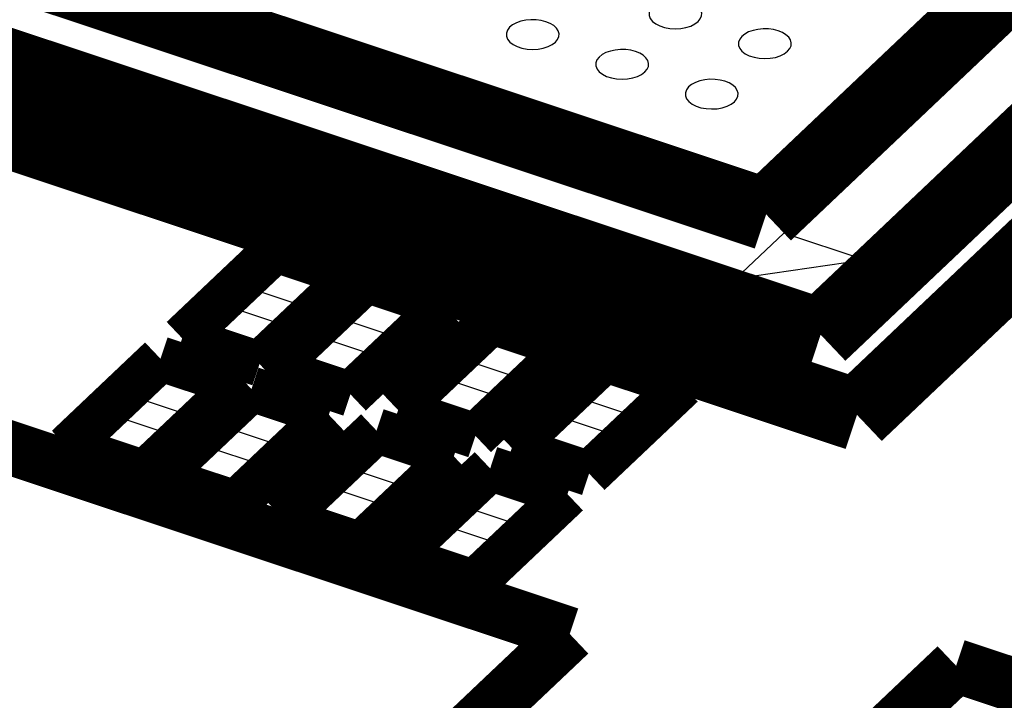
# Model space of a CAD drawing. Extents: x 0 to 1189, y 0 to 841.
# Tile 152 of 256: x 607.03 to 610.34, y 299.64 to 301.92. Entities that reach past the tile are written whole.
import ezdxf

# ---------------------------------------------------------------- set-up
doc = ezdxf.new("R2010")
doc.units = 0
doc.header["$LTSCALE"] = 65.395
doc.layers.get('0').update_dxf_attribs({"linetype": 'CONTINUOUS'})

msp = doc.modelspace()

# ---------------------------------------------------------------- linework, layer by layer
at = {"color": 7, "linetype": 'Continuous'}
for p, q in [((609.5961, 301.2064), (609.4356, 301.0542)), ((609.8664, 301.1165), (609.5961, 301.2064)), ((607.8095, 301.0175), (607.9059, 301.1088)), ((607.9059, 301.1088), (608.074, 301.0529)), ((609.4356, 301.0542), (609.8664, 301.1165)), ((608.074, 301.0529), (607.9776, 300.9615)), ((607.9776, 300.9615), (607.8095, 301.0175)), ((608.1152, 300.9158), (608.2116, 301.0071)), ((608.2116, 301.0071), (608.3797, 300.9512)), ((607.647, 300.8635), (607.7434, 300.9548)), ((607.7434, 300.9548), (607.9115, 300.8989)), ((608.3797, 300.9512), (608.2833, 300.8598)), ((607.9115, 300.8989), (607.8151, 300.8075)), ((608.2833, 300.8598), (608.1152, 300.9158)), ((607.8151, 300.8075), (607.647, 300.8635)), ((608.5355, 300.7759), (608.6319, 300.8673)), ((608.6319, 300.8673), (608.8, 300.8113)), ((607.9527, 300.7618), (608.0491, 300.8531)), ((608.0491, 300.8531), (608.2172, 300.7972)), ((608.2172, 300.7972), (608.1208, 300.7058)), ((608.8, 300.8113), (608.7037, 300.72)), ((608.1208, 300.7058), (607.9527, 300.7618)), ((608.7037, 300.72), (608.5355, 300.7759)), ((607.4235, 300.6516), (607.5199, 300.7429)), ((607.5199, 300.7429), (607.688, 300.687)), ((608.9177, 300.6488), (609.014, 300.7401)), ((609.014, 300.7401), (609.1822, 300.6842)), ((608.373, 300.6219), (608.4694, 300.7132)), ((608.4694, 300.7132), (608.6375, 300.6573)), ((607.688, 300.687), (607.5916, 300.5957)), ((608.6375, 300.6573), (608.5412, 300.566)), ((609.1822, 300.6842), (609.0858, 300.5928)), ((607.5916, 300.5957), (607.4235, 300.6516)), ((607.7292, 300.5499), (607.8255, 300.6412)), ((607.8255, 300.6412), (607.9937, 300.5853)), ((609.0858, 300.5928), (608.9177, 300.6488)), ((608.5412, 300.566), (608.373, 300.6219)), ((607.261, 300.4976), (607.3574, 300.5889)), ((607.3574, 300.5889), (607.5255, 300.533)), ((607.9937, 300.5853), (607.8973, 300.494)), ((608.7552, 300.4948), (608.8515, 300.5861)), ((608.8515, 300.5861), (609.0197, 300.5302)), ((607.5255, 300.533), (607.4291, 300.4417)), ((607.8973, 300.494), (607.7292, 300.5499)), ((609.0197, 300.5302), (608.9233, 300.4388)), ((607.4291, 300.4417), (607.261, 300.4976)), ((608.1495, 300.4101), (608.2459, 300.5014)), ((608.2459, 300.5014), (608.414, 300.4455)), ((608.9233, 300.4388), (608.7552, 300.4948)), ((607.5667, 300.3959), (607.663, 300.4872)), ((607.663, 300.4872), (607.8312, 300.4313)), ((607.8312, 300.4313), (607.7348, 300.34)), ((608.414, 300.4455), (608.3176, 300.3541)), ((607.7348, 300.34), (607.5667, 300.3959)), ((608.3176, 300.3541), (608.1495, 300.4101)), ((608.5316, 300.2829), (608.628, 300.3743)), ((608.628, 300.3743), (608.7961, 300.3183)), ((607.987, 300.256), (608.0834, 300.3474)), ((608.0834, 300.3474), (608.2515, 300.2914)), ((608.2515, 300.2914), (608.1551, 300.2001)), ((608.7961, 300.3183), (608.6997, 300.227)), ((608.6997, 300.227), (608.5316, 300.2829)), ((608.1551, 300.2001), (607.987, 300.256)), ((608.3691, 300.1289), (608.4655, 300.2202)), ((608.4655, 300.2202), (608.6336, 300.1643)), ((608.6336, 300.1643), (608.5372, 300.073)), ((608.5372, 300.073), (608.3691, 300.1289))]:
    msp.add_line(p, q, dxfattribs=at)
for points, const_width in [([(609.8423, 300.5953), (613.2396, 303.8151)], 0.2416), ([(612.7599, 303.7457), (609.7202, 300.8648)], 0.2416), ([(611.9837, 303.588), (609.5371, 301.2692)], 0.2416), ([(609.5371, 301.2692), (605.4186, 302.6395)], 0.2416), ([(609.7202, 300.8648), (604.6052, 302.5666)], 0.2416), ([(604.1255, 302.4973), (609.8423, 300.5953)], 0.2416), ([(607.8873, 301.1499), (607.5739, 300.8529)], 0.151), ([(608.1471, 301.0634), (607.8873, 301.1499)], 0.151), ([(607.8338, 300.7664), (608.1471, 301.0634)], 0.151), ([(608.193, 301.0482), (607.8796, 300.7512)], 0.151), ([(608.4528, 300.9617), (608.193, 301.0482)], 0.151), ([(608.1394, 300.6647), (608.4528, 300.9617)], 0.151), ([(608.6133, 300.9083), (608.2999, 300.6113)], 0.151), ([(608.8731, 300.8219), (608.6133, 300.9083)], 0.151), ([(607.5739, 300.8529), (607.8338, 300.7664)], 0.151), ([(608.5598, 300.5249), (608.8731, 300.8219)], 0.151), ([(607.5012, 300.784), (607.1879, 300.487)], 0.151), ([(607.7611, 300.6976), (607.5012, 300.784)], 0.151), ([(608.9954, 300.7812), (608.6821, 300.4842)], 0.151), ([(609.2553, 300.6948), (608.9954, 300.7812)], 0.151), ([(607.8796, 300.7512), (608.1394, 300.6647)], 0.151), ([(607.4477, 300.4006), (607.7611, 300.6976)], 0.151), ([(607.8069, 300.6823), (607.4936, 300.3853)], 0.151), ([(608.0668, 300.5959), (607.8069, 300.6823)], 0.151), ([(608.9419, 300.3978), (609.2553, 300.6948)], 0.151), ([(607.7534, 300.2989), (608.0668, 300.5959)], 0.151), ([(608.2999, 300.6113), (608.5598, 300.5249)], 0.151), ([(608.2273, 300.5425), (607.9139, 300.2455)], 0.151), ([(608.4871, 300.456), (608.2273, 300.5425)], 0.151), ([(607.1879, 300.487), (607.4477, 300.4006)], 0.151), ([(608.6821, 300.4842), (608.9419, 300.3978)], 0.151), ([(608.1737, 300.159), (608.4871, 300.456)], 0.151), ([(608.6094, 300.4153), (608.296, 300.1183)], 0.151), ([(608.8692, 300.3289), (608.6094, 300.4153)], 0.151), ([(607.4936, 300.3853), (607.7534, 300.2989)], 0.151), ([(608.5559, 300.0319), (608.8692, 300.3289)], 0.151), ([(607.9139, 300.2455), (608.1737, 300.159)], 0.151), ([(608.296, 300.1183), (608.5559, 300.0319)], 0.151)]:
    msp.add_lwpolyline(points, dxfattribs=dict(at, const_width=const_width))
for points in [[(609.3084, 301.9177), (609.3157, 301.9265), (609.3199, 301.9362), (609.3207, 301.9461), (609.318, 301.9557), (609.3119, 301.965), (609.3027, 301.9735), (609.2909, 301.9806), (609.2765, 301.9864), (609.2605, 301.9905), (609.2436, 301.9927), (609.2259, 301.993), (609.2085, 301.9913), (609.1923, 301.9878), (609.1773, 301.9825), (609.1646, 301.9756), (609.1545, 301.9675)], [(609.1545, 301.9675), (609.1472, 301.9581), (609.1434, 301.9478), (609.1436, 301.9376), (609.1475, 301.9273), (609.155, 301.918), (609.1659, 301.9095), (609.1795, 301.9027), (609.1955, 301.8974), (609.2129, 301.8943), (609.2314, 301.8931), (609.2499, 301.8942), (609.2673, 301.8973), (609.2835, 301.9025), (609.2972, 301.9093), (609.3084, 301.9177)], [(608.8287, 301.8483), (608.836, 301.8572), (608.8403, 301.8668), (608.841, 301.8767), (608.8383, 301.8864), (608.8322, 301.8957), (608.823, 301.9041), (608.8112, 301.9113), (608.7969, 301.9171), (608.7808, 301.9211), (608.7639, 301.9233), (608.7462, 301.9236), (608.7288, 301.9219), (608.7126, 301.9184), (608.6977, 301.9131), (608.6849, 301.9063), (608.6748, 301.8982)], [(608.6748, 301.8982), (608.6675, 301.8887), (608.6638, 301.8785), (608.6639, 301.8682), (608.6678, 301.858), (608.6753, 301.8486), (608.6862, 301.8402), (608.6998, 301.8333), (608.7158, 301.8281), (608.7332, 301.8249), (608.7517, 301.8238), (608.7702, 301.8248), (608.7876, 301.8279), (608.8038, 301.8331), (608.8175, 301.8399), (608.8287, 301.8483)], [(609.6092, 301.8176), (609.6166, 301.8264), (609.6208, 301.8361), (609.6216, 301.846), (609.6189, 301.8556), (609.6128, 301.8649), (609.6035, 301.8734), (609.5917, 301.8805), (609.5774, 301.8863), (609.5613, 301.8904), (609.5444, 301.8926), (609.5268, 301.8929), (609.5094, 301.8912), (609.4932, 301.8877), (609.4782, 301.8824), (609.4654, 301.8755), (609.4553, 301.8674)], [(609.4553, 301.8674), (609.4481, 301.858), (609.4443, 301.8477), (609.4444, 301.8374), (609.4484, 301.8272), (609.4558, 301.8179), (609.4668, 301.8094), (609.4803, 301.8026), (609.4964, 301.7973), (609.5138, 301.7941), (609.5322, 301.793), (609.5507, 301.7941), (609.5682, 301.7972), (609.5843, 301.8023), (609.5981, 301.8092), (609.6092, 301.8176)], [(609.1295, 301.7482), (609.1369, 301.7571), (609.1411, 301.7667), (609.1419, 301.7766), (609.1392, 301.7863), (609.1331, 301.7956), (609.1239, 301.804), (609.1121, 301.8112), (609.0977, 301.817), (609.0817, 301.821), (609.0648, 301.8232), (609.0471, 301.8235), (609.0297, 301.8218), (609.0135, 301.8183), (608.9985, 301.813), (608.9857, 301.8062), (608.9756, 301.7981)], [(608.9756, 301.7981), (608.9684, 301.7886), (608.9646, 301.7784), (608.9647, 301.7681), (608.9687, 301.7579), (608.9762, 301.7485), (608.9871, 301.7401), (609.0007, 301.7332), (609.0167, 301.728), (609.0341, 301.7248), (609.0526, 301.7237), (609.071, 301.7247), (609.0885, 301.7278), (609.1047, 301.733), (609.1184, 301.7398), (609.1295, 301.7482)], [(609.4304, 301.6481), (609.4378, 301.657), (609.442, 301.6666), (609.4428, 301.6765), (609.4401, 301.6862), (609.434, 301.6955), (609.4247, 301.7039), (609.4129, 301.7111), (609.3986, 301.7169), (609.3825, 301.7209), (609.3656, 301.7231), (609.348, 301.7234), (609.3306, 301.7217), (609.3144, 301.7182), (609.2994, 301.7129), (609.2866, 301.7061), (609.2765, 301.6979)], [(609.2765, 301.6979), (609.2693, 301.6885), (609.2655, 301.6783), (609.2656, 301.668), (609.2696, 301.6578), (609.277, 301.6484), (609.288, 301.64), (609.3015, 301.6331), (609.3176, 301.6279), (609.335, 301.6247), (609.3534, 301.6236), (609.3719, 301.6246), (609.3894, 301.6277), (609.4055, 301.6329), (609.4193, 301.6397), (609.4304, 301.6481)]]:
    msp.add_lwpolyline(points, dxfattribs=at)
at = {"color": 40, "linetype": 'Continuous', "const_width": 0.1812}
for points in [[(608.8769, 299.8587), (605.0557, 301.13)], [(606.6061, 297.7066), (608.8769, 299.8587)], [(609.5965, 299.203), (610.1756, 299.7518)], [(610.1756, 299.7518), (611.7423, 299.2305)]]:
    msp.add_lwpolyline(points, dxfattribs=at)

doc.saveas('drawing.dxf')
